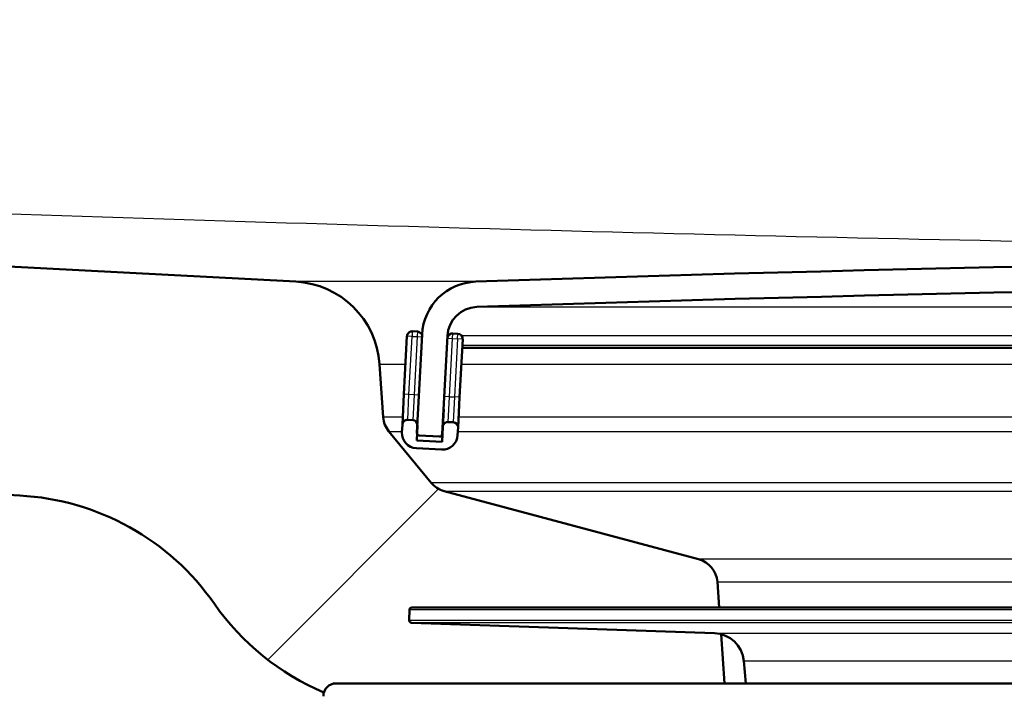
# Model space of a CAD drawing. Header units: millimetres. Extents: x 100 to 2000, y 93 to 4058.
# Tile 11 of 19: x 732 to 771, y 1503 to 1530. Entities that reach past the tile are written whole.
import ezdxf

# ---------------------------------------------------------------- set-up
doc = ezdxf.new("R2010")
doc.units = ezdxf.units.MM
doc.header["$LTSCALE"] = 10
for name, color, linetype, lineweight in [('Hatch', 7, 'Continuous', 9), ('Visible Edges(ISO)', 7, 'Continuous', 50), ('Visible Tangent Edges(ISO)', 7, 'Continuous', 25)]:
    doc.layers.add(name, color=color, linetype=linetype, lineweight=lineweight)

msp = doc.modelspace()

# ---------------------------------------------------------------- hatches: boundary and pattern name
at = {"layer": 'Hatch'}
h = msp.add_hatch(dxfattribs=at)
h.set_pattern_fill('ANSI31', color=256, scale=254, style=0)
h.set_pattern_definition([(45, (0, 0), (-22.45064, 22.45064), [])])
edge = h.paths.add_edge_path()
edge.add_line((744.166, 1503.858), (759.496, 1503.858))
edge.add_line((759.496, 1503.858), (759.36, 1505.8))
edge.add_ellipse((759.062, 1504.637), major_axis=(1.199, -0.042), ratio=1, start_angle=77.607, end_angle=90)
edge.add_line((759.104, 1505.837), (747.145, 1506.254))
edge.add_ellipse((747.149, 1506.354), major_axis=(-0.0999, 0.0035), ratio=1, start_angle=0, end_angle=90, ccw=False)
edge.add_line((747.049, 1506.358), (747.063, 1506.758))
edge.add_ellipse((747.163, 1506.754), major_axis=(0.0035, 0.0999), ratio=1, start_angle=2, end_angle=90, ccw=False)
edge.add_line((747.163, 1506.854), (759.287, 1506.854))
edge.add_line((759.287, 1506.854), (759.216, 1507.862))
edge.add_ellipse((758.218, 1507.792), major_axis=(-0.07, 0.998), ratio=1, start_angle=270, end_angle=341)
edge.add_line((758.477, 1508.758), (748.432, 1511.449))
edge.add_ellipse((748.691, 1512.415), major_axis=(-0.966, 0.259), ratio=1, start_angle=54.5, end_angle=90, ccw=False)
edge.add_line((747.919, 1511.779), (746.255, 1513.798))
edge.add_ellipse((747.026, 1514.434), major_axis=(-0.636, 0.772), ratio=1, start_angle=54.5, end_angle=90, ccw=False)
edge.add_line((746.029, 1514.364), (745.882, 1516.461))
edge.add_ellipse((742.391, 1516.217), major_axis=(-0.244, 3.491), ratio=1, start_angle=270, end_angle=353)
edge.add_line((742.574, 1519.712), (573.838, 1528.555))
edge.add_spline(control_points=[(573.838, 1528.555), (572.206, 1528.641), (570.598, 1528.992), (567.561, 1530.2), (566.151, 1531.049), (563.418, 1533.373), (562.191, 1534.917), (560.399, 1538.387), (559.85, 1540.281), (559.68, 1542.227)], knot_values=[-2.152597, -2.152597, -2.152597, -2.152597, -1.662265, -1.662265, -1.171933, -1.171933, -0.585967, -0.585967, 0, 0, 0, 0], degree=3, periodic=0)
edge.add_line((559.68, 1542.227), (544.286, 1718.181))
edge.add_ellipse((542.792, 1718.05), major_axis=(-0.131, 1.494), ratio=1, start_angle=270, end_angle=355)
edge.add_line((542.792, 1719.55), (527.666, 1719.55))
edge.add_line((527.666, 1719.55), (527.666, 1713.55))
edge.add_line((527.666, 1713.55), (535.166, 1713.55))
edge.add_ellipse((535.166, 1712.55), major_axis=(1, 0), ratio=1, start_angle=0, end_angle=90, ccw=False)
edge.add_line((536.166, 1712.55), (536.166, 1711.311))
edge.add_ellipse((534.72, 1707.05), major_axis=(4.261, -1.447), ratio=1, start_angle=23.7503, end_angle=90, ccw=False)
edge.add_line((539.203, 1707.442), (554.043, 1537.82))
edge.add_spline(control_points=[(554.043, 1537.82), (554.233, 1535.649), (554.776, 1533.524), (556.527, 1529.533), (557.723, 1527.693), (560.947, 1524.16), (563.061, 1522.597), (567.77, 1520.37), (570.319, 1519.727), (572.92, 1519.591)], knot_values=[-2.870129, -2.870129, -2.870129, -2.870129, -2.216354, -2.216354, -1.562578, -1.562578, -0.781289, -0.781289, 0, 0, 0, 0], degree=3, periodic=0)
edge.add_line((572.92, 1519.591), (731.682, 1511.27))
edge.add_ellipse((731.159, 1501.284), major_axis=(9.986, -0.523), ratio=1, start_angle=37.8602, end_angle=90, ccw=False)
edge.add_ellipse((747.57, 1512.716), major_axis=(5.716, -8.205), ratio=1, start_angle=270, end_angle=302.2923)
edge.add_ellipse((744.166, 1503.358), major_axis=(0.143, 0.479), ratio=1, start_angle=16.5598, end_angle=90, ccw=False)
edge = h.paths.add_edge_path()
edge.add_line((848.837, 1503.858), (864.166, 1503.858))
edge.add_ellipse((864.166, 1503.358), major_axis=(0.5, 0), ratio=1, start_angle=16.5598, end_angle=90, ccw=False)
edge.add_ellipse((860.763, 1512.716), major_axis=(9.215, 3.883), ratio=1, start_angle=270, end_angle=302.2923)
edge.add_ellipse((877.174, 1501.284), major_axis=(5.716, 8.205), ratio=1, start_angle=37.8602, end_angle=90, ccw=False)
edge.add_line((876.65, 1511.27), (1035.413, 1519.591))
edge.add_spline(control_points=[(1035.413, 1519.591), (1037.589, 1519.705), (1039.732, 1520.174), (1043.782, 1521.785), (1045.662, 1522.916), (1049.306, 1526.014), (1050.942, 1528.073), (1053.331, 1532.701), (1054.063, 1535.226), (1054.29, 1537.82)], knot_values=[-2.870129, -2.870129, -2.870129, -2.870129, -2.216354, -2.216354, -1.562578, -1.562578, -0.781289, -0.781289, 0, 0, 0, 0], degree=3, periodic=0)
edge.add_line((1054.29, 1537.82), (1069.13, 1707.442))
edge.add_ellipse((1073.613, 1707.05), major_axis=(0.392, 4.483), ratio=1, start_angle=23.7503, end_angle=90, ccw=False)
edge.add_line((1072.166, 1711.311), (1072.166, 1712.55))
edge.add_ellipse((1073.166, 1712.55), major_axis=(0, 1), ratio=1, start_angle=0, end_angle=90, ccw=False)
edge.add_line((1073.166, 1713.55), (1080.666, 1713.55))
edge.add_line((1080.666, 1713.55), (1080.666, 1719.55))
edge.add_line((1080.666, 1719.55), (1065.541, 1719.55))
edge.add_ellipse((1065.541, 1718.05), major_axis=(-1.5, 0), ratio=1, start_angle=270, end_angle=355)
edge.add_line((1064.047, 1718.181), (1048.653, 1542.227))
edge.add_spline(control_points=[(1048.653, 1542.227), (1048.51, 1540.599), (1048.103, 1539.005), (1046.789, 1536.011), (1045.892, 1534.632), (1043.474, 1531.982), (1041.889, 1530.81), (1038.357, 1529.14), (1036.445, 1528.657), (1034.495, 1528.555)], knot_values=[-2.152597, -2.152597, -2.152597, -2.152597, -1.662265, -1.662265, -1.171933, -1.171933, -0.585967, -0.585967, 0, 0, 0, 0], degree=3, periodic=0)
edge.add_line((1034.495, 1528.555), (865.759, 1519.712))
edge.add_ellipse((865.942, 1516.217), major_axis=(-3.495, -0.183), ratio=1, start_angle=270, end_angle=353)
edge.add_line((862.45, 1516.461), (862.304, 1514.364))
edge.add_ellipse((861.306, 1514.434), major_axis=(-0.07, -0.998), ratio=1, start_angle=54.5, end_angle=90, ccw=False)
edge.add_line((862.078, 1513.798), (860.414, 1511.779))
edge.add_ellipse((859.642, 1512.415), major_axis=(-0.636, -0.772), ratio=1, start_angle=54.5, end_angle=90, ccw=False)
edge.add_line((859.901, 1511.449), (849.855, 1508.758))
edge.add_ellipse((850.114, 1507.792), major_axis=(-0.966, -0.259), ratio=1, start_angle=270, end_angle=341)
edge.add_line((849.117, 1507.862), (849.046, 1506.854))
edge.add_line((849.046, 1506.854), (861.17, 1506.854))
edge.add_ellipse((861.17, 1506.754), major_axis=(0.1, 0), ratio=1, start_angle=2, end_angle=90, ccw=False)
edge.add_line((861.27, 1506.758), (861.284, 1506.358))
edge.add_ellipse((861.184, 1506.354), major_axis=(0.0035, -0.0999), ratio=1, start_angle=0, end_angle=90, ccw=False)
edge.add_line((861.187, 1506.254), (849.229, 1505.837))
edge.add_ellipse((849.271, 1504.637), major_axis=(1.162, 0.298), ratio=1, start_angle=77.607, end_angle=90)
edge.add_line((848.972, 1505.8), (848.837, 1503.858))
h = msp.add_hatch(dxfattribs=at)
h.set_pattern_fill('ANSI31', color=256, scale=254, angle=105, style=0)
h.set_pattern_definition([(150, (0, 0), (-15.875, -27.4963), [])])
edge = h.paths.add_edge_path()
edge.add_ellipse((860.875, 1513.741), major_axis=(0.0999, 0.0052), ratio=1, start_angle=270, end_angle=332.7181)
edge.add_ellipse((860.875, 1513.741), major_axis=(0.0411, 0.0912), ratio=1, start_angle=270, end_angle=297.2819)
edge.add_line((860.975, 1513.747), (860.957, 1514.092))
edge.add_line((860.957, 1514.092), (860.772, 1517.628))
edge.add_ellipse((858.575, 1517.513), major_axis=(-0.115, 2.197), ratio=1, start_angle=270, end_angle=355.0444)
edge.add_ellipse((804.166, -75.983), major_axis=(-1595.695, 54.484), ratio=1, start_angle=270, end_angle=273.911109)
edge.add_ellipse((749.758, 1517.513), major_axis=(-2.199, -0.075), ratio=1, start_angle=270, end_angle=355.0444)
edge.add_line((747.561, 1517.628), (747.376, 1514.101))
edge.add_line((747.376, 1514.101), (747.357, 1513.747))
edge.add_ellipse((747.457, 1513.741), major_axis=(-0.0052, -0.0999), ratio=1, start_angle=270, end_angle=296.589)
edge.add_ellipse((747.457, 1513.741), major_axis=(0.04, -0.0916), ratio=1, start_angle=270, end_angle=333.411)
edge.add_line((747.452, 1513.641), (748.251, 1513.6))
edge.add_ellipse((748.256, 1513.699), major_axis=(0.0999, -0.0052), ratio=1, start_angle=270, end_angle=273)
edge.add_ellipse((748.256, 1513.699), major_axis=(0.1, 0), ratio=1, start_angle=270, end_angle=357)
edge.add_line((748.356, 1513.694), (748.559, 1517.576))
edge.add_ellipse((749.758, 1517.513), major_axis=(0.063, 1.198), ratio=1, start_angle=4.9556, end_angle=90, ccw=False)
edge.add_ellipse((804.166, -75.983), major_axis=(1594.696, 54.449), ratio=1, start_angle=86.088891, end_angle=90, ccw=False)
edge.add_ellipse((858.575, 1517.513), major_axis=(1.199, -0.041), ratio=1, start_angle=4.9556, end_angle=90, ccw=False)
edge.add_line((859.773, 1517.576), (859.977, 1513.694))
edge.add_ellipse((860.077, 1513.699), major_axis=(0.0052, -0.0999), ratio=1, start_angle=270, end_angle=357)
edge.add_ellipse((860.077, 1513.699), major_axis=(0.1, 0), ratio=1, start_angle=270, end_angle=273)
edge.add_line((860.082, 1513.6), (860.881, 1513.641))
h = msp.add_hatch(dxfattribs=at)
h.set_pattern_fill('ANSI31', color=256, scale=254, angle=90, style=0)
h.set_pattern_definition([(135, (0, 0), (-22.45064, -22.45064), [])])
edge = h.paths.add_edge_path()
edge.add_ellipse((747.183, 1514.047), major_axis=(0.01, 0.2), ratio=1, start_angle=270, end_angle=288.7161)
edge.add_ellipse((747.183, 1514.047), major_axis=(-0.054, 0.193), ratio=1, start_angle=270, end_angle=341.2839)
edge.add_line((747.194, 1514.247), (746.994, 1514.257))
edge.add_ellipse((746.984, 1514.057), major_axis=(-0.2, 0.01), ratio=1, start_angle=270, end_angle=360)
edge.add_line((746.784, 1514.068), (746.768, 1513.768))
edge.add_ellipse((747.367, 1513.737), major_axis=(-0.031, -0.599), ratio=1, start_angle=270, end_angle=360)
edge.add_line((747.336, 1513.138), (748.335, 1513.085))
edge.add_ellipse((748.366, 1513.685), major_axis=(0.599, -0.031), ratio=1, start_angle=270, end_angle=360)
edge.add_line((748.965, 1513.653), (748.981, 1513.953))
edge.add_ellipse((748.781, 1513.963), major_axis=(0.01, 0.2), ratio=1, start_angle=270, end_angle=360)
edge.add_line((748.792, 1514.163), (748.592, 1514.173))
edge.add_ellipse((748.581, 1513.974), major_axis=(-0.2, 0.01), ratio=1, start_angle=270, end_angle=360)
edge.add_line((748.382, 1513.984), (748.35, 1513.385))
edge.add_line((748.35, 1513.385), (747.352, 1513.437))
edge.add_line((747.352, 1513.437), (747.366, 1513.701))
edge.add_line((747.366, 1513.701), (747.383, 1514.036))

# ---------------------------------------------------------------- linework, layer by layer
at = {"layer": 'Visible Edges(ISO)'}
for p, q in [((742.574, 1519.712), (573.838, 1528.555)), ((572.92, 1519.591), (731.682, 1511.27)), ((746.967, 1517.563), (746.847, 1515.266)), ((747.377, 1517.742), (747.177, 1517.752)), ((747.561, 1517.628), (747.357, 1513.747)), ((748.356, 1513.694), (748.559, 1517.576)), ((748.975, 1517.658), (748.775, 1517.669)), ((749.044, 1515.151), (749.164, 1517.448)), ((749.146, 1517.095), (798.389, 1517.095)), ((746.029, 1514.364), (745.882, 1516.461)), ((746.847, 1515.266), (746.784, 1514.068)), ((748.981, 1513.953), (749.044, 1515.151)), ((748.418, 1514.674), (748.382, 1513.984)), ((746.784, 1514.068), (746.768, 1513.768)), ((747.194, 1514.247), (746.994, 1514.257)), ((747.352, 1513.437), (747.383, 1514.036)), ((748.382, 1513.984), (748.35, 1513.385)), ((748.792, 1514.163), (748.592, 1514.173)), ((748.965, 1513.653), (748.981, 1513.953)), ((747.919, 1511.779), (746.255, 1513.798)), ((747.452, 1513.641), (748.251, 1513.6)), ((748.256, 1513.599), (748.362, 1513.599)), ((747.336, 1513.138), (748.335, 1513.085)), ((748.35, 1513.385), (747.352, 1513.437)), ((758.477, 1508.758), (748.432, 1511.449)), ((759.287, 1506.854), (759.216, 1507.862)), ((747.063, 1506.758), (747.049, 1506.358)), ((861.17, 1506.854), (747.163, 1506.854)), ((759.104, 1505.837), (747.145, 1506.254)), ((759.496, 1503.858), (759.36, 1505.8)), ((760.335, 1503.858), (760.257, 1504.742)), ((744.166, 1503.858), (759.496, 1503.858)), ((759.496, 1503.858), (864.166, 1503.858))]:
    msp.add_line(p, q, dxfattribs=at)
for centre, radius, start, end in [((804.166, -75.983), 1596.625, 88.044446, 91.955554), ((742.391, 1516.217), 3.5, 4, 87), ((749.758, 1517.513), 2.2, 91.9556, 177), ((804.166, -75.983), 1595.625, 88.044446, 91.955554), ((749.758, 1517.513), 1.2, 91.9556, 177), ((747.167, 1517.553), 0.2, 87, 177), ((747.367, 1517.542), 0.2, 15.7161, 87), ((748.765, 1517.469), 0.2, 87, 168.1988), ((748.964, 1517.458), 0.2, 357, 87), ((747.026, 1514.434), 1, 184, 219.5), ((746.984, 1514.057), 0.2, 87, 177), ((747.183, 1514.047), 0.2, 357, 87), ((748.581, 1513.974), 0.2, 87, 177), ((748.781, 1513.963), 0.2, 357, 87), ((747.367, 1513.737), 0.6, 177, 267), ((747.457, 1513.741), 0.1, 177, 267), ((748.256, 1513.699), 0.1, 267, 357), ((748.366, 1513.685), 0.6, 267, 357), ((748.691, 1512.415), 1, 219.5, 255), ((731.159, 1501.284), 10, 34.8602, 87), ((758.218, 1507.792), 1, 4, 75), ((747.57, 1512.716), 10, 214.8602, 247.1526), ((747.163, 1506.754), 0.1, 90, 178), ((747.149, 1506.354), 0.1, 178, 268), ((759.062, 1504.637), 1.2, 5, 88), ((744.166, 1503.358), 0.5, 90, 180)]:
    msp.add_arc(centre, radius, start, end, dxfattribs=at)
at = {"layer": 'Visible Tangent Edges(ISO)'}
for p, q in [((749.683, 1519.712), (742.574, 1519.712)), ((749.717, 1518.713), (858.616, 1518.713)), ((747.167, 1517.553), (746.967, 1517.563)), ((747.046, 1515.256), (747.167, 1517.553)), ((747.177, 1517.752), (747.167, 1517.553)), ((747.167, 1517.553), (747.367, 1517.542)), ((747.367, 1517.542), (747.246, 1515.245)), ((747.377, 1517.742), (747.367, 1517.542)), ((747.367, 1517.542), (747.556, 1517.532)), ((748.596, 1517.576), (748.559, 1517.576)), ((748.567, 1517.479), (748.765, 1517.469)), ((748.644, 1515.172), (748.765, 1517.469)), ((748.765, 1517.469), (748.775, 1517.669)), ((748.765, 1517.469), (748.964, 1517.458)), ((748.964, 1517.458), (748.844, 1515.162)), ((748.964, 1517.458), (748.975, 1517.658)), ((749.164, 1517.448), (748.964, 1517.458)), ((798.446, 1517.576), (749.126, 1517.576)), ((798.41, 1517.189), (749.151, 1517.189)), ((745.882, 1516.461), (746.909, 1516.461)), ((749.112, 1516.461), (798.336, 1516.461)), ((747.046, 1515.256), (746.847, 1515.266)), ((746.994, 1514.257), (747.046, 1515.256)), ((747.246, 1515.245), (747.046, 1515.256)), ((747.246, 1515.245), (747.194, 1514.247)), ((747.435, 1515.235), (747.246, 1515.245)), ((748.644, 1515.172), (748.446, 1515.182)), ((748.592, 1514.173), (748.644, 1515.172)), ((748.644, 1515.172), (748.844, 1515.162)), ((748.844, 1515.162), (748.792, 1514.163)), ((749.044, 1515.151), (748.844, 1515.162)), ((746.799, 1514.364), (746.029, 1514.364)), ((798.352, 1514.364), (749.003, 1514.364)), ((746.255, 1513.798), (746.77, 1513.798)), ((748.367, 1513.694), (748.356, 1513.694)), ((748.973, 1513.798), (798.558, 1513.798)), ((860.414, 1511.779), (747.919, 1511.779)), ((748.432, 1511.449), (859.901, 1511.449)), ((849.855, 1508.758), (758.477, 1508.758)), ((759.216, 1507.862), (799.283, 1507.862)), ((861.27, 1506.758), (747.063, 1506.758)), ((747.049, 1506.358), (861.284, 1506.358)), ((861.187, 1506.254), (747.145, 1506.254)), ((759.104, 1505.837), (849.229, 1505.837)), ((760.257, 1504.742), (848.075, 1504.742))]:
    msp.add_line(p, q, dxfattribs=at)
msp.add_open_spline([(578.82, 1529.13), (583.92, 1528.88), (589.02, 1528.631), (615.792, 1527.332), (637.468, 1526.3), (681.984, 1524.291), (704.824, 1523.311), (744.865, 1521.918), (762.048, 1521.429), (787.567, 1521.058), (795.866, 1520.995), (825.719, 1520.995), (847.248, 1521.445), (884.425, 1522.613), (900.123, 1523.218), (953.759, 1525.447), (991.637, 1527.274), (1029.512, 1529.13)], degree=3, knots=[0, 0, 0, 0, 1.531183, 1.531183, 8.037074, 8.037074, 14.883693, 14.883693, 20.010827, 20.010827, 22.478136, 22.478136, 28.885065, 28.885065, 33.584653, 33.584653, 44.956272, 44.956272, 44.956272, 44.956272], dxfattribs=at)

doc.saveas('drawing.dxf')
